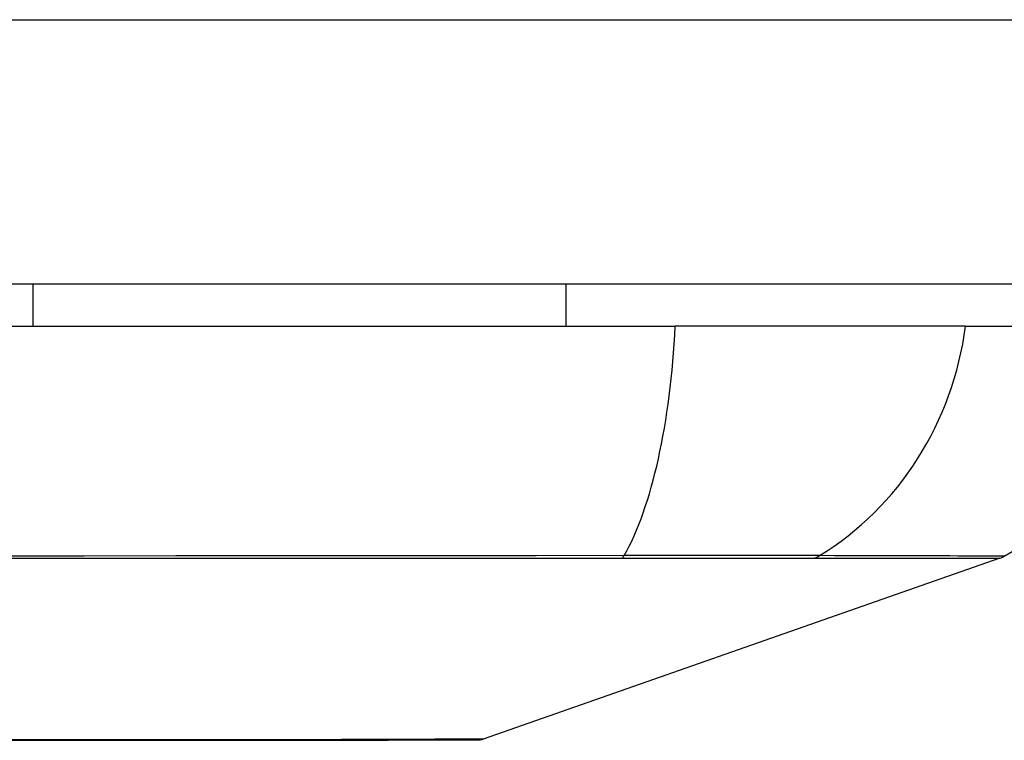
# Model space of a CAD drawing. Header units: inches. Extents: x 27 to 746, y 82 to 342.
# Tile 23 of 256: x 97.817 to 98.186, y 81.692 to 81.961. Entities that reach past the tile are written whole.
import ezdxf

# ---------------------------------------------------------------- set-up
doc = ezdxf.new("R2010")
doc.units = ezdxf.units.IN
doc.header["$MEASUREMENT"] = 0
doc.layers.add('Visible Edges(ANSI)', color=7, linetype='Continuous', lineweight=25)
doc.layers.add('Visible Tangent Edges(ANSI)', color=7, linetype='Continuous', lineweight=25)

msp = doc.modelspace()

# ---------------------------------------------------------------- linework, layer by layer
at = {"layer": 'Visible Edges(ANSI)'}
for p, q in [((98.95880898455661, 81.8624027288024), (27.35380898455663, 81.86240272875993)), ((97.8218936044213, 81.86240272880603), (97.8218936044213, 81.84665469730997)), ((98.02160426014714, 81.8624027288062), (98.02160426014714, 81.84665469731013)), ((97.20512096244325, 81.84665469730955), (98.06249700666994, 81.84665469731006)), ((98.17128275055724, 81.84665469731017), (98.06249700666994, 81.84665469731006)), ((98.17128275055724, 81.84665469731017), (98.24404520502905, 81.84665469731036)), ((98.18415303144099, 81.75974755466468), (97.99061779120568, 81.69201022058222))]:
    msp.add_line(p, q, dxfattribs=at)
at = {"layer": 'Visible Edges(ANSI)', "flags": 128}
msp.add_lwpolyline([(97.80189607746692, 81.69162992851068), (97.81707458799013, 81.69161322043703), (97.83176128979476, 81.6915964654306), (97.84596303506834, 81.69157985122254), (97.85967372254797, 81.69156356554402), (97.87284210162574, 81.69155075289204), (97.88541696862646, 81.69154657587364), (97.8973821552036, 81.69155108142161), (97.90871928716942, 81.69156422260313), (97.91938779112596, 81.69158060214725), (97.92936546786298, 81.69159721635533), (97.93865557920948, 81.69161397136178), (97.94723036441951, 81.69163067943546), (97.95505565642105, 81.6916470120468), (97.96210284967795, 81.69166282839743), (97.96834925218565, 81.69167770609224), (97.97378017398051, 81.69169136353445), (97.97840265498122, 81.69170361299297), (97.98220942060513, 81.6917141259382), (97.98518158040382, 81.6917226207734), (97.98730826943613, 81.69172886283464), (97.9885828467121, 81.69173266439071), (97.98900693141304, 81.69173397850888)], dxfattribs=at)
at = {"layer": 'Visible Edges(ANSI)'}
for centre, radius, start, end in [((98.12706762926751, 81.86297262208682), 0.1181102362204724, 299.81688546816, 352.0587034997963), ((98.18090155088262, 81.76903749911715), 0.0098425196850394, 289.2900462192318, 299.8168854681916), ((97.98899205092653, 81.69665519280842), 0.0049212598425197, 270.1731447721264, 289.2900462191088)]:
    msp.add_arc(centre, radius, start, end, dxfattribs=at)
at = {"layer": 'Visible Tangent Edges(ANSI)'}
for p, q in [((27.35380898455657, 81.9614027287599), (98.95880898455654, 81.96140272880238)), ((98.18415303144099, 81.75974755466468), (97.99061779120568, 81.69201022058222)), ((98.04214412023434, 81.75971194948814), (98.04261626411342, 81.75971143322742)), ((98.11436490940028, 81.75971143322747), (98.1145335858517, 81.7597119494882))]:
    msp.add_line(p, q, dxfattribs=at)
at = {"layer": 'Visible Tangent Edges(ANSI)', "flags": 128}
for points in [[(98.04339290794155, 81.76070011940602), (98.01044428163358, 81.76067271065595), (97.97714006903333, 81.76064821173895), (97.9435146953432, 81.76062357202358), (97.90960678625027, 81.76060010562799), (97.8754556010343, 81.76057818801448), (97.8411015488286, 81.76055819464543), (97.8065855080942, 81.76054054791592), (97.77194883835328, 81.76052557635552), (97.7372328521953, 81.76051360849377), (97.70248905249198, 81.76050492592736), (97.66775267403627, 81.76049966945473), (97.6330259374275, 81.76049797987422), (97.59831047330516, 81.76049981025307), (97.56360707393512, 81.76050530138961), (97.52894605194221, 81.76051417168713), (97.49436753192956, 81.76052618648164), (97.45991163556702, 81.7605411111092), (97.42561831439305, 81.76055871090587)], [(98.11662702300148, 81.7607001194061), (98.11509307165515, 81.76071157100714), (98.11340105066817, 81.7607218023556), (98.11155372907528, 81.7607308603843), (98.10955396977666, 81.760738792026), (98.10740444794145, 81.76074564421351), (98.10510797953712, 81.76075155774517), (98.10266799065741, 81.76075648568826), (98.10008842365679, 81.7607604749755), (98.09737331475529, 81.76076357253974), (98.09452674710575, 81.7607657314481), (98.09155270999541, 81.76076704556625), (98.08845523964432, 81.76076746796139), (98.08523832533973, 81.76076699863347), (98.08190605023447, 81.76076568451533), (98.07846306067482, 81.7607635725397), (98.07491484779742, 81.76076056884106), (98.0712668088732, 81.7607566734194), (98.06752438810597, 81.76075179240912), (98.06369302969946, 81.76074592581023), (98.05977817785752, 81.76073897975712), (98.05578532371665, 81.76073100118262), (98.05171981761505, 81.76072189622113), (98.0475871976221, 81.76071161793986), (98.04339290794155, 81.76070011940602)], [(98.18579765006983, 81.76049797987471), (98.18567646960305, 81.76049840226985), (98.18531381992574, 81.76049971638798), (98.18470984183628, 81.76050196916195), (98.18386364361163, 81.76050506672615), (98.18277456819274, 81.7605090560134), (98.1814428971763, 81.76051389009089), (98.17986886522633, 81.76051952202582), (98.1780528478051, 81.76052590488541), (98.17599503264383, 81.76053303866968), (98.17369574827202, 81.76054087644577), (98.17115522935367, 81.76054937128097), (98.16837385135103, 81.76055847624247), (98.16535198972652, 81.76056819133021), (98.16209109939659, 81.76057846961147), (98.15859254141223, 81.76058917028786), (98.15485786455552, 81.76060034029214), (98.15088847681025, 81.76061188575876), (98.14668592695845, 81.76062375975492), (98.14225171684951, 81.76063591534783), (98.13758720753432, 81.76064830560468), (98.13269329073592, 81.7606609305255), (98.12756700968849, 81.76067369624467), (98.12220700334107, 81.76068444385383), (98.11662702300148, 81.7607001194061)], [(97.42617181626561, 81.75973076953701), (97.46036554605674, 81.759735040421), (97.4947257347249, 81.75973907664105), (97.52921178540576, 81.75974250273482), (97.5637829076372, 81.75974522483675), (97.59839832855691, 81.75974696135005), (97.63302695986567, 81.75974752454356), (97.66766684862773, 81.75974696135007), (97.70231528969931, 81.7597453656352), (97.7369690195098, 81.75974273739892), (97.77159209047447, 81.7597392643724), (97.80613238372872, 81.7597352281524), (97.84054797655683, 81.75973086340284), (97.87479722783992, 81.75972645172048), (97.90883908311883, 81.75972232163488), (97.94263303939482, 81.7597186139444), (97.97614011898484, 81.759715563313), (98.00931557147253, 81.75971331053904), (98.04214412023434, 81.75971194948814)], [(98.04261626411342, 81.75971143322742), (98.04671011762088, 81.75971129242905), (98.0507424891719, 81.75971129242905), (98.05470849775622, 81.75971138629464), (98.05860307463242, 81.7597115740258), (98.06242124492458, 81.75971180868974), (98.06615803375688, 81.7597120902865), (98.06980837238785, 81.75971241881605), (98.07336733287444, 81.7597127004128), (98.0768298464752, 81.75971293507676), (98.08019103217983, 81.75971312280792), (98.08344577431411, 81.75971321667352), (98.08658975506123, 81.75971326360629), (98.08961926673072, 81.75971321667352), (98.09253055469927, 81.75971307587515), (98.09531995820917, 81.75971293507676), (98.09798376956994, 81.75971274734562), (98.10051832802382, 81.75971251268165), (98.10291992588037, 81.7597122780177), (98.10518485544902, 81.75971199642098), (98.10731006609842, 81.7597117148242), (98.10929311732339, 81.75971148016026), (98.11113156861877, 81.75971133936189), (98.11282297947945, 81.7597112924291), (98.11436490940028, 81.75971143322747)], [(98.1145335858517, 81.7597119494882), (98.12014238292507, 81.75971251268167), (98.12551937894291, 81.75971331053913), (98.13066950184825, 81.75971429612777), (98.13558805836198, 81.75971551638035), (98.14027781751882, 81.75971697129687), (98.14473769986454, 81.75971861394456), (98.14896601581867, 81.75972039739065), (98.15296112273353, 81.7597222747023), (98.15672128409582, 81.75972433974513), (98.16024490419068, 81.75972645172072), (98.16353029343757, 81.75972861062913), (98.16657571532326, 81.75973081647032), (98.16937962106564, 81.7597329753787), (98.17194135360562, 81.75973513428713), (98.1742604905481, 81.75973719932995), (98.17633660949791, 81.75973912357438), (98.1781692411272, 81.75974095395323), (98.17975796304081, 81.75974259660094), (98.18110239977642, 81.75974405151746), (98.18220208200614, 81.75974531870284), (98.18305658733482, 81.75974630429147), (98.18366605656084, 81.75974696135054), (98.18403138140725, 81.75974743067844), (98.18415303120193, 81.75974757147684)], [(97.86268202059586, 81.69170563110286), (97.84648809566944, 81.69173801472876), (97.8295606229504, 81.6917716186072), (97.81195702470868, 81.69180578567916), (97.79373464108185, 81.69183981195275), (97.77495088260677, 81.69187299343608), (97.7556631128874, 81.6919047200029), (97.7359534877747, 81.69193395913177), (97.71592982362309, 81.69195939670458), (97.69564739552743, 81.69198037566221), (97.67515974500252, 81.6919962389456), (97.65452041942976, 81.69200637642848), (97.63378295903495, 81.69201008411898), (97.61300717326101, 81.69200684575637), (97.592316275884, 81.69199666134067), (97.57178963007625, 81.69198042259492), (97.55148896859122, 81.69195902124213), (97.53147603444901, 81.69193334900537), (97.51181254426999, 81.69190420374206), (97.49256026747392, 81.691872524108), (97.47378090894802, 81.69183920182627), (97.45555044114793, 81.69180508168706), (97.43797431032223, 81.69177110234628)], [(97.90726824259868, 81.6917056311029), (97.90557080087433, 81.69170173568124), (97.90385880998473, 81.69169821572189), (97.90213234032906, 81.69169507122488), (97.90039148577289, 81.69169220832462), (97.89863634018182, 81.69168967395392), (97.89686697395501, 81.69168751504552), (97.8950834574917, 81.69168568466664), (97.89328590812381, 81.69168413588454), (97.89147437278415, 81.69168296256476), (97.8896489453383, 81.6916821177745), (97.88780974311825, 81.6916816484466), (97.8859568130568, 81.69168146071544), (97.88409024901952, 81.6916816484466), (97.88221012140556, 81.6916821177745), (97.88031654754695, 81.69168296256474), (97.87840957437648, 81.69168413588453), (97.8764892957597, 81.69168563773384), (97.87455580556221, 81.69168751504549), (97.8726091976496, 81.69168967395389), (97.87064951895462, 81.6916922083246), (97.86867688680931, 81.69169502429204), (97.86669137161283, 81.69169821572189), (97.86469304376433, 81.6917017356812), (97.86268202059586, 81.69170563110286)], [(97.99061778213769, 81.69201022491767), (97.9904646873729, 81.69200933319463), (97.99000671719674, 81.69200670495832), (97.98924598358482, 81.69200243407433), (97.9881845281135, 81.69199661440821), (97.98682439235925, 81.69198933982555), (97.98516764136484, 81.6919806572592), (97.98321636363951, 81.69197070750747), (97.98097260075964, 81.69195953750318), (97.97843839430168, 81.69194728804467), (97.97561580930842, 81.69193400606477), (97.97250599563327, 81.69191978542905), (97.96910529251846, 81.69190476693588), (97.9654166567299, 81.69188913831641), (97.96144442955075, 81.69187294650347), (97.95719299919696, 81.69185633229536), (97.95266666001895, 81.69183943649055), (97.94787043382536, 81.69182239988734), (97.94281356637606, 81.69180531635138), (97.93750143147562, 81.69178827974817), (97.93193853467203, 81.69177129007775), (97.9261293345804, 81.69175448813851), (97.92007824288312, 81.69173792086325), (97.91378971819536, 81.6917215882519), (97.90726824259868, 81.6917056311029)]]:
    msp.add_lwpolyline(points, dxfattribs=at)
at = {"layer": 'Visible Tangent Edges(ANSI)'}
msp.add_arc((97.9889920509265, 81.69665519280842), 0.0049212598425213, 270.1731448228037, 289.2900462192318, dxfattribs=at)
for centre, major_axis, ratio, start_param, end_param in [((98.02389910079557, 81.86297262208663), (8.25e-14, -0.1181102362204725), 0.3299598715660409, 0.5238348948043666, 1.432194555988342), ((98.06085650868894, 81.86297262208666), (1.708e-13, -0.1181102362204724), 0.943994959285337, 0.5238348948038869, 1.432194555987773), ((98.04176840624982, 81.7692228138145), (2.69814243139e-05, -0.0098424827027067), 0.3257200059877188, 0.2592292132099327, 0.5229361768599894), ((98.11197949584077, 81.76922281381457), (-7.83164027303e-05, -0.0098422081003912), 0.9454627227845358, 0.2676452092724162, 0.5313521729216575)]:
    msp.add_ellipse(centre, major_axis=major_axis, ratio=ratio, start_param=start_param, end_param=end_param, dxfattribs=at)

doc.saveas('drawing.dxf')
